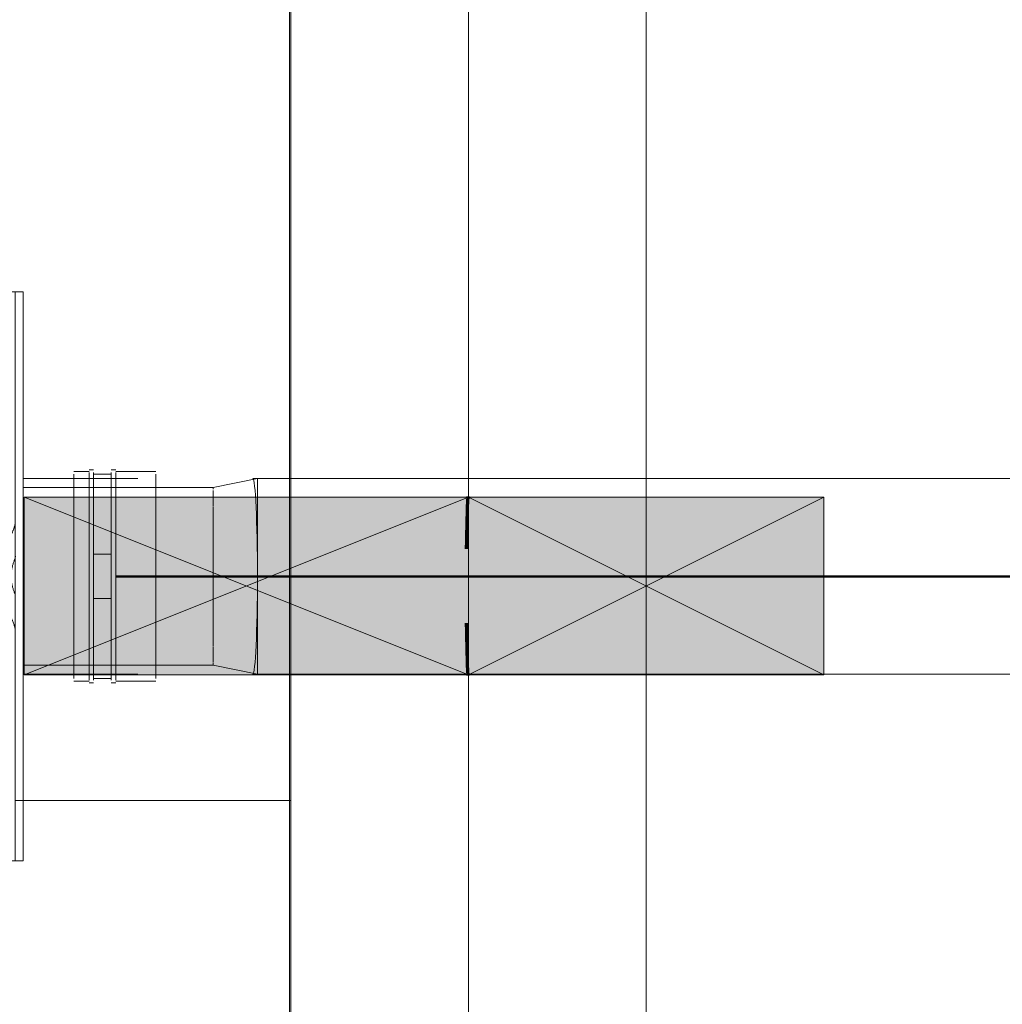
# Model space of a CAD drawing. Header units: millimetres. Extents: x 85617 to 161165, y 53267 to 102987.
# Tile 7 of 47: x 110348 to 110901, y 79386 to 79940. Entities that reach past the tile are written whole.
import ezdxf

# ---------------------------------------------------------------- set-up
doc = ezdxf.new("R2010")
doc.units = ezdxf.units.MM
doc.linetypes.add('4_ Штрихпунктир_ 10 х 2 мм', pattern=[1400, 1000, -200, 0, -200])
for name, color, linetype, lineweight in [('A-DETL-GENF-OTLN', 7, 'Continuous', 9), ('A-FLOR-____-OTLN', 7, 'Continuous', 9), ('A-GLAZ-____-MCUT', 7, 'Continuous', 9), ('A-GLAZ-____-OTLN', 7, 'Continuous', 9), ('A-ROOF-____-OTLN', 7, 'Continuous', 9), ('A-ROOF-____-PATT', 7, 'Continuous', 9), ('A-WALL-____-OTLN', 7, 'Continuous', 9), ('P-PIPE-____-OTLN', 7, 'Continuous', 50), ('P-SANR-FIXT-OTLN', 7, 'Continuous', 9), ('S-GRID-____-OTLN', 7, 'Continuous', 9), ('Греющ. кабель', 204, 'Continuous', 50)]:
    doc.layers.add(name, color=color, linetype=linetype, lineweight=lineweight)

# ---------------------------------------------------------------- blocks, each defined once
blk = doc.blocks.new('АР_Отверстие прямоугольное - ВК-8020577-ВКК_25_К3_З_ЭОМ_воронка парапетная_')
at = {"layer": 'A-DETL-GENF-OTLN', "lineweight": 5, "true_color": 0xf9f9f9}
blk.add_hatch(color=7, dxfattribs=at).paths.add_polyline_path([(75, 89.43), (75, -100), (175, -100), (175, 100), (75, 100)])
at = {"layer": 'A-DETL-GENF-OTLN', "color": 254, "lineweight": 5, "true_color": 0xcccccc}
for p, q in [((175, 100), (75, -100)), ((75, 100), (175, -100))]:
    blk.add_line(p, q, dxfattribs=at)
at = {"layer": 'A-DETL-GENF-OTLN', "color": 254, "lineweight": 13, "true_color": 0xcccccc}
for p, q in [((175, 100), (75, 100)), ((75, 100), (75, -100)), ((175, -100), (175, 100)), ((75, -100), (175, -100))]:
    blk.add_line(p, q, dxfattribs=at)
at = {"layer": 'A-GLAZ-____-MCUT', "color": 254, "lineweight": 5, "true_color": 0xcccccc}
for p, q in [((75, 100), (75, -100)), ((175, 100), (175, -100))]:
    blk.add_line(p, q, dxfattribs=at)
blk = doc.blocks.new('АР_Отверстие прямоугольное - ВК-8020576-ВКК_25_К3_З_ЭОМ_воронка парапетная_')
at = {"layer": 'A-DETL-GENF-OTLN', "lineweight": 5, "true_color": 0xf9f9f9}
blk.add_hatch(color=7, dxfattribs=at).paths.add_polyline_path([(175, -125), (175, 125), (75, 125), (75, -125), (108.33, -125)])
at = {"layer": 'A-DETL-GENF-OTLN', "color": 254, "lineweight": 5, "true_color": 0xcccccc}
for p, q in [((175, 125), (75, -125)), ((75, 125), (175, -125))]:
    blk.add_line(p, q, dxfattribs=at)
at = {"layer": 'A-DETL-GENF-OTLN', "color": 254, "lineweight": 13, "true_color": 0xcccccc}
for p, q in [((175, 125), (75, 125)), ((75, 125), (75, -125)), ((175, -125), (175, 125)), ((75, -125), (175, -125))]:
    blk.add_line(p, q, dxfattribs=at)
at = {"layer": 'A-GLAZ-____-MCUT', "color": 254, "lineweight": 5, "true_color": 0xcccccc}
for p, q in [((75, 125), (75, -125)), ((175, 125), (175, -125))]:
    blk.add_line(p, q, dxfattribs=at)
blk = doc.blocks.new('240311_Наметкина 10_РД_АР_К3_R21_rvt-1-ВКК_25_К3_З_ЭОМ_воронка парапетная_')
at = {"layer": 'A-ROOF-____-PATT', "lineweight": 5, "true_color": 0xe4e4e4}
h = blk.add_hatch(dxfattribs=at)
h.set_pattern_fill('FP_6', color=254, style=0, pattern_type=2)
h.set_pattern_definition([(0, (0, 0), (0, 500), []), (90, (0, 0), (-500, 3e-14), [])])
h.paths.add_polyline_path([(106810, 80600), (106970, 80600), (106970, 82625), (86800, 82625), (86800, 82540), (87000, 82540), (87000, 80850), (106810, 80850)])
h.paths.add_polyline_path([(104617.01, 80860), (87020, 80860), (87020, 82540), (106815, 82540), (106815, 80860), (106024.76, 80860)])
at = {"layer": 'A-FLOR-____-OTLN', "color": 254, "lineweight": 5, "true_color": 0xcccccc}
for p, q in [((107070, 82700), (107070, 81840)), ((107070, 81840), (107070, 81740)), ((107070, 81740), (107070, 80600))]:
    blk.add_line(p, q, dxfattribs=at)
at = {"layer": 'A-ROOF-____-OTLN', "color": 254, "lineweight": 5, "true_color": 0xcccccc}
for p, q in [((106970, 81840), (106970, 82625)), ((106970, 81740), (106970, 81840)), ((106970, 80600), (106970, 81740))]:
    blk.add_line(p, q, dxfattribs=at)
at = {"layer": 'A-WALL-____-OTLN', "color": 254, "lineweight": 5, "true_color": 0xcccccc}
for p, q in [((106970, 81840), (107070, 81840)), ((107070, 81740), (106970, 81740))]:
    blk.add_line(p, q, dxfattribs=at)
at = {"layer": 'P-PIPE-____-OTLN', "color": 254, "lineweight": 70, "true_color": 0xcccccc}
for start_param, end_param in [(0.599074, 1.221526), (1.920067, 2.542518)]:
    blk.add_ellipse((107070.82, 81790), major_axis=(0, 60.96), ratio=0.035323, start_param=start_param, end_param=end_param, dxfattribs=at)
at = {"layer": 'S-GRID-____-OTLN', "color": 254, "linetype": '4_ Штрихпунктир_ 10 х 2 мм', "lineweight": 5, "true_color": 0xdadada}
blk.add_line((107170, 56236.06), (107170, 104355.75), dxfattribs=at)
at = {"layer": 'A-GLAZ-____-OTLN', "color": 254, "lineweight": 5, "true_color": 0xcccccc}
for name, p, rotation in [('АР_Отверстие прямоугольное - ВК-8020576-ВКК_25_К3_З_ЭОМ_воронка парапетная_', (106945, 81915), 269.9999999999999), ('АР_Отверстие прямоугольное - ВК-8020577-ВКК_25_К3_З_ЭОМ_воронка парапетная_', (107170, 81665), 89.99999999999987)]:
    blk.add_blockref(name, p, dxfattribs=dict(at, rotation=rotation))
blk = doc.blocks.new('Наметкина 10_РД_АР_К3_Отделка_R21_rvt-1-ВКК_25_К3_З_ЭОМ_воронка парапетная_')
at = {"layer": 'S-GRID-____-OTLN', "color": 254, "linetype": '4_ Штрихпунктир_ 10 х 2 мм', "lineweight": 5, "true_color": 0xcccccc}
blk.add_line((107170, 56236.06), (107170, 104355.75), dxfattribs=at)
blk = doc.blocks.new('HL_RU_Attica drain_HL68P_0-A-200505 - Парапетная воронка Ø110-38365685-ВКК_25_К3_З_ЭОМ_воронка парапетная_')
at = {"layer": 'P-SANR-FIXT-OTLN', "color": 11, "true_color": 0xff8040}
for p, q in [((-69.5, 160), (-11.5, 160)), ((-11.5, 160), (-4.5, 160)), ((0, 160), (-4.5, 160)), ((-4.5, 110), (-4.5, 160)), ((0, 160), (0, 110)), ((-119.5, 110), (-119.5, -110)), ((-4.5, -110), (-4.5, 110)), ((0, 110), (0, -110)), ((37, 59), (28.5, 59)), ((28.5, 0), (28.5, 57.52)), ((39.5, 59.99), (37, 59.99)), ((37, 0), (37, 58.49)), ((39.5, 0), (39.5, 58.49)), ((49.5, 57.51), (39.5, 57.51)), ((52, 59.99), (49.5, 59.99)), ((49.5, 0), (49.5, 58.49)), ((74.5, 59), (52, 59)), ((52, 0), (52, 58.49)), ((74.5, 0), (74.5, 57.52)), ((64.5, 55), (0, 55)), ((74.5, 50), (0, 50)), ((106.73, 50), (74.5, 50)), ((131.73, 55), (106.73, 50)), ((106.73, 49.08), (106.73, 50)), ((590.56, 55), (129.13, 55)), ((131.73, 55), (131.73, 0)), ((106.73, 39.43), (106.73, 48.3)), ((106.73, 37.97), (106.73, 39.09)), ((106.73, 21.83), (106.73, 38.01)), ((-11.5, -19.8), (-11.5, 19.8)), ((106.73, 19.78), (106.73, 21.69)), ((106.73, 0), (106.73, 19.83)), ((39.49, 12.5), (39.49, -12.5)), ((39.49, 12.5), (49.49, 12.5)), ((39.66, 12.5), (39.49, 12.5)), ((49.49, 12.5), (49.32, 12.5)), ((49.49, -12.5), (49.49, 12.5)), ((74.5, -57.52), (74.5, 0)), ((106.73, -19.83), (106.73, 0)), ((131.73, 0), (131.73, -55)), ((28.5, -57.52), (28.5, 0)), ((37, -58.49), (37, 0)), ((39.5, -58.49), (39.5, 0)), ((49.5, -58.49), (49.5, 0)), ((52, -58.49), (52, 0)), ((39.49, -12.5), (39.66, -12.5)), ((49.49, -12.5), (39.49, -12.5)), ((49.32, -12.5), (49.49, -12.5)), ((106.73, -21.69), (106.73, -19.78)), ((106.73, -38.01), (106.73, -21.83)), ((106.73, -39.09), (106.73, -37.97)), ((106.73, -48.3), (106.73, -39.43)), ((106.73, -50), (106.73, -48.75)), ((106.73, -50), (106.73, -49.08)), ((0, -50), (74.5, -50)), ((0, -55), (64.5, -55)), ((74.5, -50), (106.73, -50)), ((131.73, -55), (106.73, -50)), ((129.13, -55), (590.56, -55)), ((28.5, -59), (37, -59)), ((37, -59.99), (39.5, -59.99)), ((39.5, -57.51), (49.5, -57.51)), ((49.5, -59.99), (52, -59.99)), ((52, -59), (74.5, -59)), ((-4.5, -160), (-4.5, -110)), ((0, -110), (0, -160)), ((-11.5, -160), (-69.5, -160)), ((-4.5, -160), (-11.5, -160)), ((-4.5, -160), (0, -160))]:
    blk.add_line(p, q, dxfattribs=at)
for centre, start, end in [((-69.5, 110), 90, 180), ((-69.5, -110), 180, 270)]:
    blk.add_arc(centre, 50, start, end, dxfattribs=at)
blk.add_ellipse((129.13, 0), major_axis=(0, 55), ratio=0.047101, start_param=3.141593, end_param=6.283185, dxfattribs=at)
for points, knots in [([(-11.5, 19.8), (-11.1, 19.87), (-10.53, 20.01), (-9.92, 20.26), (-9.59, 20.43), (-9.35, 20.57), (-9.13, 20.73), (-8.84, 20.96), (-8.5, 21.29), (-8.19, 21.64), (-7.96, 21.93), (-7.78, 22.14), (-7.62, 22.35), (-7.4, 22.65), (-7.15, 23.02), (-6.88, 23.48), (-6.61, 23.94), (-6.36, 24.4), (-6.13, 24.87), (-5.92, 25.34), (-5.72, 25.81), (-5.53, 26.28), (-5.31, 26.92), (-4.96, 28.03), (-4.61, 29.61), (-4.5, 30.84), (-4.5, 31.45)], [0, 0, 0, 0, 0.071429, 0.107143, 0.125, 0.142857, 0.160714, 0.178571, 0.214286, 0.25, 0.267857, 0.285714, 0.303571, 0.321429, 0.357143, 0.392857, 0.428571, 0.464286, 0.5, 0.535714, 0.571429, 0.607143, 0.642857, 0.714286, 0.857143, 1, 1, 1, 1]), ([(-4.35, 11.27), (-4.37, 11.2), (-4.48, 10.86), (-4.68, 10.24), (-4.95, 9.42), (-5.32, 8.31), (-5.79, 6.92), (-6.2, 5.51), (-6.46, 4.38), (-6.61, 3.52), (-6.72, 2.65), (-6.82, 1.48), (-6.87, -0.01), (-6.82, -1.5), (-6.71, -2.67), (-6.6, -3.54), (-6.46, -4.39), (-6.19, -5.53), (-5.78, -6.93), (-5.32, -8.32), (-4.95, -9.42), (-4.77, -9.97), (-4.68, -10.24)], [0.3158946, 0.3158946, 0.3158946, 0.3158946, 0.3194444, 0.3333333, 0.3472222, 0.3611111, 0.3888889, 0.4166667, 0.4305556, 0.4444444, 0.4583333, 0.4722222, 0.5, 0.5277778, 0.5416667, 0.5555556, 0.5694444, 0.5833333, 0.6111111, 0.6388889, 0.6527778, 0.6666667, 0.6666667, 0.6666667, 0.6666667]), ([(-6.69, 3.6), (-6.74, 3.31), (-6.81, 2.71), (-6.91, 1.51), (-6.96, -0.01), (-6.91, -1.53), (-6.8, -2.73), (-6.73, -3.33), (-6.69, -3.62)], [0.4444444, 0.4444444, 0.4444444, 0.4444444, 0.4583333, 0.4722222, 0.5, 0.5277778, 0.5416667, 0.5555556, 0.5555556, 0.5555556, 0.5555556]), ([(-4.5, -31.45), (-4.5, -30.84), (-4.61, -29.61), (-4.96, -28.03), (-5.36, -26.76), (-5.71, -25.81), (-6.06, -25.02), (-6.36, -24.4), (-6.57, -24.01), (-6.74, -23.71), (-6.92, -23.4), (-7.15, -23.02), (-7.4, -22.65), (-7.62, -22.35), (-7.78, -22.14), (-7.96, -21.93), (-8.19, -21.64), (-8.5, -21.29), (-8.84, -20.96), (-9.13, -20.73), (-9.35, -20.57), (-9.59, -20.43), (-9.92, -20.26), (-10.53, -20.01), (-11.1, -19.87), (-11.5, -19.8)], [0, 0, 0, 0, 0.142857, 0.285714, 0.357143, 0.428571, 0.5, 0.535714, 0.571429, 0.589286, 0.607143, 0.642857, 0.678571, 0.696429, 0.714286, 0.732143, 0.75, 0.785714, 0.821429, 0.839286, 0.857143, 0.875, 0.892857, 0.928571, 1, 1, 1, 1])]:
    blk.add_open_spline(points, degree=3, knots=knots, dxfattribs=at)

msp = doc.modelspace()

# ---------------------------------------------------------------- linework, layer by layer
at = {"layer": 'Греющ. кабель'}
msp.add_line((111431.74, 79626.36), (110402.54, 79626.36), dxfattribs=at)

# ---------------------------------------------------------------- block references
at = {"lineweight": 5}
for name in ['240311_Наметкина 10_РД_АР_К3_R21_rvt-1-ВКК_25_К3_З_ЭОМ_воронка парапетная_', 'Наметкина 10_РД_АР_К3_Отделка_R21_rvt-1-ВКК_25_К3_З_ЭОМ_воронка парапетная_']:
    msp.add_blockref(name, (3530.99, -2169.05), dxfattribs=at)
at = {"layer": 'P-SANR-FIXT-OTLN', "color": 11, "true_color": 0xff8040}
msp.add_blockref('HL_RU_Attica drain_HL68P_0-A-200505 - Парапетная воронка Ø110-38365685-ВКК_25_К3_З_ЭОМ_воронка парапетная_', (110350.54, 79626.37), dxfattribs=at)

doc.saveas('drawing.dxf')
